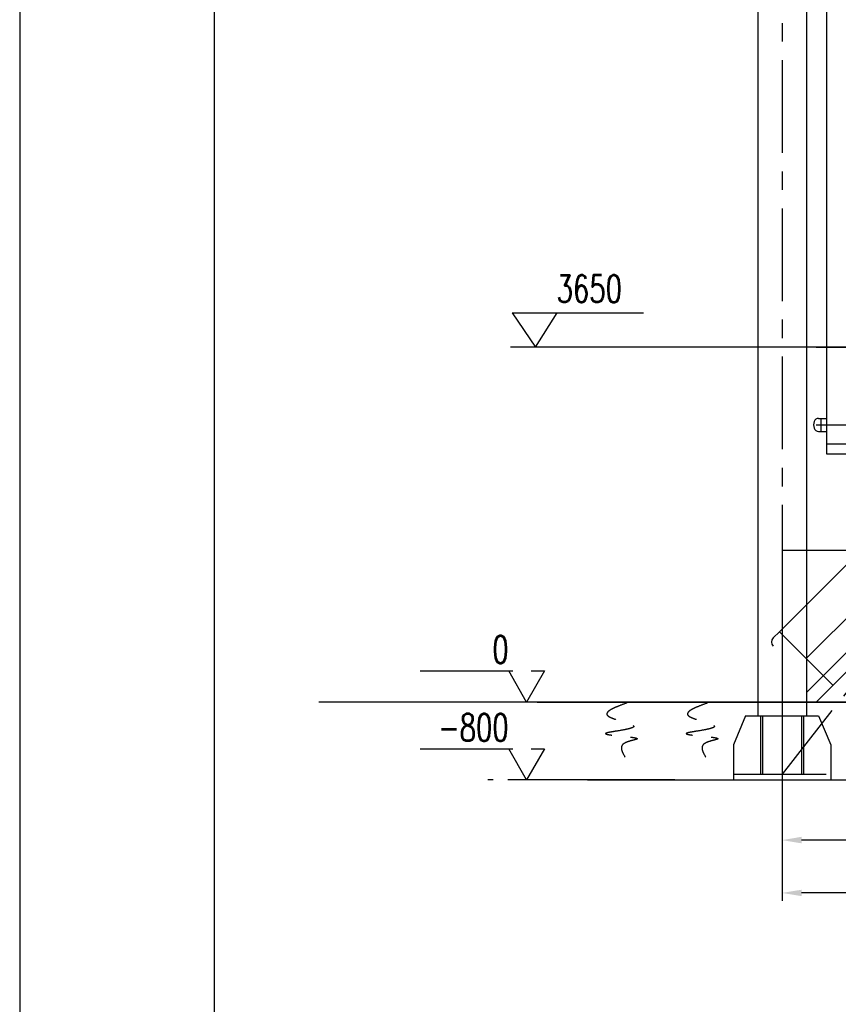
# Model space of a CAD drawing. Header units: millimetres. Extents: x -21 to 67273, y 14 to 95134.
# Tile 8 of 55: x -21 to 8392, y 33915 to 44038. Entities that reach past the tile are written whole.
import ezdxf
from ezdxf.enums import TextEntityAlignment as Align

# ---------------------------------------------------------------- set-up
doc = ezdxf.new("R2010")
doc.units = ezdxf.units.MM
doc.header["$LTSCALE"] = 30
for name, pattern in [('CENTER', [50.8, 31.75, -6.35, 6.35, -6.35]), ('DASHED', [19.05, 12.7, -6.35]), ('PHANTOM', [63.5, 31.75, -6.35, 6.35, -6.35, 6.35, -6.35])]:
    doc.linetypes.add(name, pattern=pattern)
doc.layers.get('Defpoints').update_dxf_attribs({"color": 5})
for name, color, linetype in [('双点画线', 6, 'PHANTOM'), ('标注', 3, 'Continuous'), ('点画线', 2, 'CENTER'), ('细实线', 4, 'Continuous'), ('虚线', 1, 'DASHED')]:
    doc.layers.add(name, color=color, linetype=linetype)
doc.styles.get("Standard").update_dxf_attribs({"font": 'romans.shx', "width": 0.7, "bigfont": 'hzdx.shx'})
doc.dimstyles.new('STANDARD$0', dxfattribs={"dimscale": 25, "dimtxt": 3.5, "dimasz": 2.5, "dimexe": 1, "dimexo": 0, "dimgap": 1, "dimtad": 1, "dimdec": 0, "dimdsep": 46, "dimtxsty": 'Standard', "dimcen": 2.5, "dimclrd": 256, "dimclre": 256, "dimclrt": 256, "dimadec": 0, "dimazin": 0, "dimtfac": 10, "dimtdec": 0, "dimtmove": 0, "dimatfit": 3, "dimfxl": 1, "dimtolj": 1, "dimtzin": 0, "dimarcsym": 0})

# ---------------------------------------------------------------- blocks, each defined once
blk = doc.blocks.new('*D16')
at = {"layer": 'Defpoints'}
for p in [(7814, 37022), (14214, 36282), (7814, 35060)]:
    blk.add_point(p, dxfattribs=at)
at = {"layer": '标注'}
for p, q in [((7814, 37022), (7814, 34980)), ((14214, 36282), (14214, 34980)), ((14014, 35060), (8014, 35060))]:
    blk.add_line(p, q, dxfattribs=at)
for points in [[(8014, 35093), (8014, 35027), (7814, 35060)], [(14014, 35093), (14014, 35027), (14214, 35060)]]:
    blk.add_solid(points, dxfattribs=at)
at = {"layer": '标注', "insert": (11014, 35280), "char_height": 280, "attachment_point": 5}
blk.add_mtext('6400', dxfattribs=at)
blk = doc.blocks.new('*D93')
at = {"layer": 'Defpoints'}
for p in [(7814, 38851), (15164, 38851), (7814, 35603)]:
    blk.add_point(p, dxfattribs=at)
at = {"layer": '标注'}
for p, q in [((7814, 38851), (7814, 35523)), ((15164, 38851), (15164, 35523)), ((14964, 35603), (8014, 35603))]:
    blk.add_line(p, q, dxfattribs=at)
for points in [[(8014, 35637), (8014, 35570), (7814, 35603)], [(14964, 35637), (14964, 35570), (15164, 35603)]]:
    blk.add_solid(points, dxfattribs=at)
at = {"layer": '标注', "insert": (11489, 35823), "char_height": 280, "attachment_point": 5}
blk.add_mtext('7350', dxfattribs=at)

msp = doc.modelspace()

# ---------------------------------------------------------------- linework, layer by layer
for p, q in [((1979.476, 94334.368), (1979.476, 814.368)), ((7563.76, 44902.118), (7563.76, 36882.118)), ((8063.76, 44902.118), (8063.76, 36882.118)), ((12263.76, 42222.118), (7786.403, 37744.76)), ((8061.403, 37469.76), (12336.014, 41744.372)), ((12164.765, 41221.113), (8064.765, 37121.113)), ((12263.76, 41122.118), (8163.76, 37022.118)), ((7813.76, 38582.834), (13313.76, 38582.834)), ((7722.763, 37681.121), (7786.403, 37744.76)), ((7786.403, 37744.76), (8336.403, 37194.76)), ((5296.526, 37022.118), (36150.82, 37022.118)), ((5815.837, 36222.118), (63657.23, 36222.118))]:
    msp.add_line(p, q)
at = {"ltscale": 10}
for p, q in [((8275.26, 39572.118), (8275.26, 44334.118)), ((8187.53, 39938.618), (8275.26, 39938.618)), ((8217.53, 39805.618), (8217.53, 39938.618)), ((8187.53, 39805.618), (8275.26, 39805.618)), ((8652.26, 39672.118), (8275.26, 39672.118)), ((8652.26, 39572.118), (8275.26, 39572.118))]:
    msp.add_line(p, q, dxfattribs=at)
msp.add_arc((7765.189, 37638.694), 60, 135, 225)
msp.add_ellipse((8187.53, 39872.118), major_axis=(0, 66.5), ratio=0.751879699, start_param=0, end_param=3.141592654, dxfattribs=at)
at = {"layer": 'Defpoints'}
msp.add_line((16944.194, 37022.118), (3052.412, 37022.118), dxfattribs=at)
at = {"layer": '双点画线'}
for p, q in [((14213.76, 44422.118), (7813.76, 36282.118)), ((7813.76, 37022.118), (4971.65, 37022.118)), ((7438.76, 36882.118), (7313.76, 36582.118)), ((7438.76, 36882.118), (8188.76, 36882.118)), ((7593.76, 36882.118), (7593.76, 36282.118)), ((7613.76, 36882.118), (7613.76, 36282.118)), ((8013.76, 36882.118), (8013.76, 36282.118)), ((8033.76, 36882.118), (8033.76, 36282.118)), ((8188.76, 36882.118), (8313.76, 36582.118)), ((7313.76, 36582.118), (7313.76, 36222.118)), ((8313.76, 36582.118), (8313.76, 36222.118)), ((7313.76, 36282.118), (8313.76, 36282.118)), ((6710.521, 36222.118), (4971.65, 36222.118)), ((7313.76, 36222.118), (8313.76, 36222.118))]:
    msp.add_line(p, q, dxfattribs=at)
for points in [[(4094.187, 37342.118), (5374.187, 37342.118), (5189.435, 37022.118), (5004.683, 37342.118)], [(8143.964, 37022.118), (4789.435, 37022.118)], [(4094.187, 36542.118), (5374.187, 36542.118), (5189.435, 36222.118), (5004.683, 36542.118)], [(5989.435, 36222.118), (4789.435, 36222.118)]]:
    msp.add_lwpolyline(points, dxfattribs=at)
at = {"layer": '标注'}
for p, q in [((5039.871, 41024.935), (5281.515, 40672.118)), ((5039.871, 41024.935), (6389.001, 41024.935)), ((5281.515, 40672.118), (5504.571, 41024.935)), ((13493.124, 40672.118), (5023.565, 40672.118))]:
    msp.add_line(p, q, dxfattribs=at)
at = {"layer": '点画线'}
msp.add_line((7813.76, 52765.29), (7813.76, 36222.118), dxfattribs=at)
at = {"layer": '点画线', "ltscale": 10}
for p, q in [((8163.53, 40672.118), (18088.76, 40672.118)), ((8163.53, 39872.118), (15220.778, 39872.118))]:
    msp.add_line(p, q, dxfattribs=at)
at = {"layer": '细实线'}
msp.add_line((-20.524, 95134.368), (-20.524, 14.368), dxfattribs=at)
at = {"layer": '虚线'}
msp.add_line((8063.76, 37022.118), (8163.76, 37022.118), dxfattribs=at)
for points in [[(6244.055, 37022.118), (6018.796, 36886.338), (6289.107, 36769.287), (6000.775, 36697.256), (6325.149, 36643.233), (6171.972, 36580.206), (6208.014, 36445.147)], [(7073.01, 37022.118), (6847.751, 36886.338), (7118.062, 36769.287), (6829.73, 36697.256), (7154.104, 36643.233), (7000.927, 36580.206), (7036.969, 36445.147)]]:
    msp.add_spline(points, degree=3, dxfattribs=at)

# ---------------------------------------------------------------- texts
at = {"layer": '双点画线', "width": 0.7}
for s, p in [('0', (5004.683, 37562.118)), ('-800', (5004.683, 36762.118))]:
    msp.add_text(s, height=280, dxfattribs=at).set_placement(p, align=Align.MIDDLE_RIGHT)
at = {"layer": '细实线', "insert": (5496.776, 41412.177), "char_height": 280, "width": 820.0112, "attachment_point": 1}
msp.add_mtext('3650', dxfattribs=at)

# ---------------------------------------------------------------- dimensions: what is measured, and where the dimension line sits
at = {"layer": '标注'}
for base, p1, p2, picture, middle in [((7813.76, 35603.331), (15163.76, 38851.419), (7813.76, 38851.419), '*D93', (11488.76, 35823.331)), ((7813.76, 35060.147), (14213.76, 36282.118), (7813.76, 37022.118), '*D16', (11013.76, 35280.147))]:
    dim = msp.add_linear_dim(base=base, p1=p1, p2=p2, dimstyle='STANDARD$0', override={"dimscale": 80, "dimdec": 2, "dimzin": 12, "dimcen": 0, "dimclrd": 0, "dimclre": 0, "dimadec": 2, "dimazin": 3, "dimtfac": 1, "dimtdec": 2, "dimtolj": 0, "dimtzin": 8, "dimlwd": 65535, "dimlwe": 65535}, dxfattribs=at)
    dim.commit()
    dim.dimension.update_dxf_attribs({"geometry": picture, "text_midpoint": middle})

doc.saveas('drawing.dxf')
